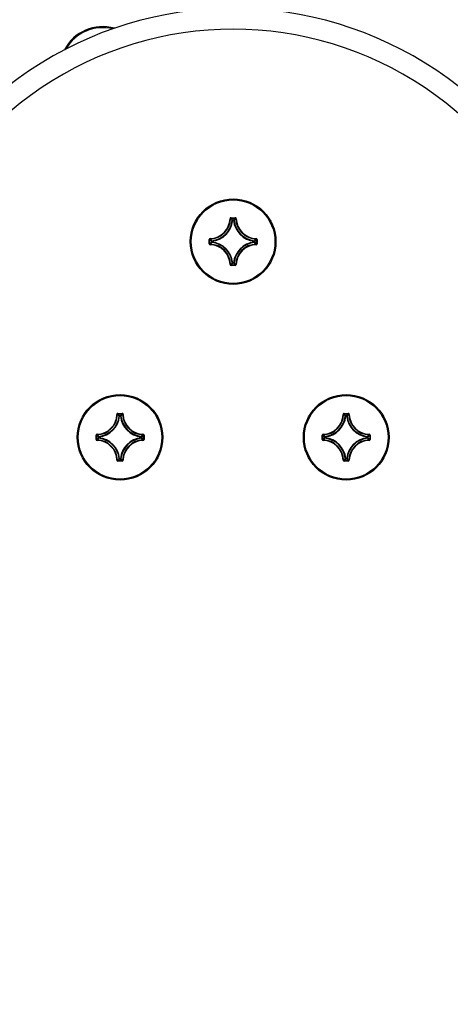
# Model space of a CAD drawing. Header units: millimetres. Extents: x 0 to 420, y 0 to 297.
# Tile 26 of 50: x 350 to 361, y 124 to 148. Entities that reach past the tile are written whole.
import ezdxf

# ---------------------------------------------------------------- set-up
doc = ezdxf.new("R2010")
doc.units = ezdxf.units.MM
doc.header["$LTSCALE"] = 23.1
doc.layers.get('0').update_dxf_attribs({"linetype": 'CONTINUOUS'})
doc.layers.add('AXES', color=7, linetype='CONTINUOUS')
doc.layers.add('DIM_PILOTEES', color=7, linetype='CONTINUOUS')
doc.styles.get("Standard").update_dxf_attribs({"font": 'txt', "width": 0.7})
doc.dimstyles.new('DIMSTYLE_6', dxfattribs={"dimtxt": 2.5, "dimasz": 3.5, "dimexe": 2, "dimexo": 0, "dimtad": 1, "dimlfac": 4, "dimdsep": 46, "dimtxsty": 'Standard', "dimblk": '_FILLED', "dimblk1": '_FILLED', "dimblk2": '_FILLED', "dimcen": 0.09, "dimazin": 2, "dimtp": 0.5, "dimtm": 0.5, "dimtfac": 1, "dimtofl": 0, "dimtmove": 0, "dimatfit": 3, "dimldrblk": '_FILLED', "dimfxl": 0, "dimtolj": 1, "dimarcsym": 0})
doc.dimstyles.new('DIMSTYLE_9', dxfattribs={"dimtxt": 2.5, "dimasz": 3.5, "dimexe": 2, "dimexo": 0, "dimtad": 1, "dimdec": 1, "dimlfac": 4, "dimdsep": 46, "dimtxsty": 'Standard', "dimblk": '_FILLED', "dimblk1": '_FILLED', "dimblk2": '_FILLED', "dimcen": 0.09, "dimazin": 2, "dimtp": 0.5, "dimtm": 0.5, "dimtfac": 1, "dimtdec": 1, "dimtofl": 0, "dimtmove": 0, "dimatfit": 3, "dimldrblk": '_FILLED', "dimfxl": 0, "dimtolj": 1, "dimarcsym": 0})

# ---------------------------------------------------------------- blocks, each defined once
blk = doc.blocks.new('_FILLED')
at = {"color": 0, "linetype": 'ByBlock'}
blk.add_solid([(0, 0), (-1, 0.1429), (-1, -0.1429)], dxfattribs=at)
blk = doc.blocks.new('*D7')
at = {"layer": 'DIM_PILOTEES', "color": 2, "linetype": 'Continuous'}
for p, q in [((351.63, 152.501), (322.865, 152.501)), ((324.865, 152.501), (324.865, 126.251)), ((324.865, 100.001), (324.865, 126.251)), ((346.255, 100.001), (322.865, 100.001))]:
    blk.add_line(p, q, dxfattribs=at)
at = {"layer": 'DIM_PILOTEES', "color": 2, "linetype": 'Continuous', "xscale": 3.5, "yscale": 3.5, "zscale": 3.5}
for p, rotation in [((324.865, 152.501), 90), ((324.865, 100.001), 270)]:
    blk.add_blockref('_FILLED', p, dxfattribs=dict(at, rotation=rotation))
at = {"layer": 'DIM_PILOTEES', "color": 2, "linetype": 'Continuous', "insert": (321.74, 125.222), "char_height": 2.5, "width": 8.03571, "attachment_point": 2, "rotation": 90, "line_spacing_factor": 0.9}
blk.add_mtext('{\\ftxt;\\W0.0001;\\H0.0001;\\~}{\\ftxt;\\W2.1428571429;\\H2.5; }{\\ftxt;\\W0.0001;\\H0.0001;\\~}', dxfattribs=at)
blk = doc.blocks.new('*D11')
at = {"layer": 'DIM_PILOTEES', "color": 2, "linetype": 'Continuous'}
for p, q in [((335.86, 142.369), (335.86, 160.093)), ((388.224, 151.876), (388.224, 160.093)), ((335.86, 158.093), (362.042, 158.093)), ((388.224, 158.093), (362.042, 158.093))]:
    blk.add_line(p, q, dxfattribs=at)
at = {"layer": 'DIM_PILOTEES', "color": 2, "linetype": 'Continuous', "xscale": 3.5, "yscale": 3.5, "zscale": 3.5, "rotation": 180}
blk.add_blockref('_FILLED', (335.86, 158.093), dxfattribs=at)
at = {"layer": 'DIM_PILOTEES', "color": 2, "linetype": 'Continuous', "xscale": 3.5, "yscale": 3.5, "zscale": 3.5}
blk.add_blockref('_FILLED', (388.224, 158.093), dxfattribs=at)
at = {"layer": 'DIM_PILOTEES', "color": 2, "linetype": 'Continuous', "insert": (360.049, 161.218), "char_height": 2.5, "width": 13.66071, "attachment_point": 2, "line_spacing_factor": 0.9}
blk.add_mtext('{\\ftxt;\\W0.0001;\\H0.0001;\\~}{\\ftxt;\\W3.6428571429;\\H2.5; }{\\ftxt;\\W0.0001;\\H0.0001;\\~}', dxfattribs=at)

msp = doc.modelspace()

# ---------------------------------------------------------------- linework, layer by layer
at = {"color": 7, "linetype": 'Continuous'}
for p, q in [((355.4312, 143.1752), (355.4436, 143.1749)), ((355.4561, 143.1995), (355.4561, 143.187)), ((355.4561, 143.1995), (355.5545, 143.1995)), ((355.4561, 143.187), (355.5545, 143.187)), ((355.5545, 143.1995), (355.5545, 143.187)), ((355.5794, 143.1752), (355.567, 143.1749)), ((355.47, 143.1478), (355.4829, 143.1341)), ((355.47, 143.1478), (355.4829, 143.1341)), ((355.4952, 143.1328), (355.4829, 143.1341)), ((355.4915, 143.1495), (355.4952, 143.1453)), ((355.4952, 143.1328), (355.4952, 143.1453)), ((355.4952, 143.1453), (355.5153, 143.1453)), ((355.4953, 143.1328), (355.5153, 143.1328)), ((355.5191, 143.1495), (355.5153, 143.1453)), ((355.5153, 143.1328), (355.5153, 143.1453)), ((355.5153, 143.1328), (355.5277, 143.1341)), ((355.5406, 143.1478), (355.5277, 143.1341)), ((355.5406, 143.1478), (355.5277, 143.1341)), ((354.9556, 142.6997), (354.9559, 142.6872)), ((356.055, 142.6997), (356.0547, 142.6872)), ((354.9313, 142.5763), (354.9313, 142.6748)), ((354.9313, 142.6748), (354.9438, 142.6748)), ((354.9313, 142.5763), (354.9438, 142.5763)), ((354.9438, 142.5763), (354.9438, 142.6748)), ((354.9556, 142.5514), (354.9559, 142.5639)), ((354.9814, 142.6394), (354.9855, 142.6356)), ((354.9814, 142.6117), (354.9855, 142.6155)), ((354.9831, 142.6608), (354.9968, 142.648)), ((354.9831, 142.6608), (354.9968, 142.648)), ((354.9831, 142.5903), (354.9968, 142.6031)), ((354.9831, 142.5903), (354.9968, 142.6031)), ((354.9855, 142.6155), (354.9855, 142.6356)), ((354.998, 142.6356), (354.9855, 142.6356)), ((354.998, 142.6155), (354.9855, 142.6155)), ((354.998, 142.6356), (354.9968, 142.648)), ((354.998, 142.6155), (354.9968, 142.6031)), ((354.998, 142.6155), (354.998, 142.6356)), ((356.0126, 142.6356), (356.0138, 142.648)), ((356.0126, 142.6356), (356.025, 142.6356)), ((356.0126, 142.6355), (356.0126, 142.6155)), ((356.0126, 142.6155), (356.0138, 142.6031)), ((356.0126, 142.6155), (356.025, 142.6155)), ((356.0275, 142.6608), (356.0138, 142.648)), ((356.0275, 142.6608), (356.0138, 142.648)), ((356.0275, 142.5903), (356.0138, 142.6031)), ((356.0275, 142.5903), (356.0138, 142.6031)), ((356.0292, 142.6394), (356.025, 142.6356)), ((356.025, 142.6356), (356.025, 142.6155)), ((356.0292, 142.6117), (356.025, 142.6155)), ((356.055, 142.5514), (356.0547, 142.5639)), ((356.0668, 142.6748), (356.0668, 142.5763)), ((356.0792, 142.6748), (356.0668, 142.6748)), ((356.0792, 142.5763), (356.0668, 142.5763)), ((356.0792, 142.6748), (356.0792, 142.5763)), ((355.4312, 142.0758), (355.4436, 142.0762)), ((355.4561, 142.0516), (355.4561, 142.064)), ((355.5545, 142.064), (355.4561, 142.064)), ((355.5545, 142.0516), (355.4561, 142.0516)), ((355.47, 142.1033), (355.4829, 142.117)), ((355.47, 142.1033), (355.4829, 142.117)), ((355.4952, 142.1182), (355.4829, 142.117)), ((355.4915, 142.1016), (355.4952, 142.1058)), ((355.4952, 142.1182), (355.4952, 142.1058)), ((355.5153, 142.1058), (355.4952, 142.1058)), ((355.5153, 142.1182), (355.4953, 142.1182)), ((355.5153, 142.1182), (355.5153, 142.1058)), ((355.5153, 142.1182), (355.5277, 142.117)), ((355.5191, 142.1016), (355.5153, 142.1058)), ((355.5406, 142.1033), (355.5277, 142.117)), ((355.5406, 142.1033), (355.5277, 142.117)), ((355.5545, 142.0516), (355.5545, 142.064)), ((355.5794, 142.0758), (355.567, 142.0762)), ((352.7248, 138.4877), (352.7373, 138.4874)), ((352.7497, 138.512), (352.7497, 138.4995)), ((352.7497, 138.512), (352.8482, 138.512)), ((352.7497, 138.4995), (352.8482, 138.4995)), ((352.7637, 138.4603), (352.7765, 138.4466)), ((352.7637, 138.4603), (352.7765, 138.4466)), ((352.7889, 138.4453), (352.7765, 138.4466)), ((352.7851, 138.462), (352.7889, 138.4578)), ((352.7889, 138.4453), (352.7889, 138.4578)), ((352.7889, 138.4578), (352.809, 138.4578)), ((352.789, 138.4453), (352.809, 138.4453)), ((352.8128, 138.462), (352.809, 138.4578)), ((352.809, 138.4453), (352.809, 138.4578)), ((352.809, 138.4453), (352.8214, 138.4466)), ((352.8342, 138.4603), (352.8214, 138.4466)), ((352.8482, 138.512), (352.8482, 138.4995)), ((352.8731, 138.4877), (352.8606, 138.4874)), ((358.1375, 138.4877), (358.1499, 138.4874)), ((358.1624, 138.512), (358.1624, 138.4995)), ((358.1624, 138.512), (358.2608, 138.512)), ((358.1624, 138.4995), (358.2608, 138.4995)), ((358.1764, 138.4603), (358.1892, 138.4466)), ((358.2016, 138.4453), (358.1892, 138.4466)), ((358.1978, 138.462), (358.2016, 138.4578)), ((358.2016, 138.4453), (358.2016, 138.4578)), ((358.2016, 138.4578), (358.2217, 138.4578)), ((358.2016, 138.4453), (358.2216, 138.4453)), ((358.2255, 138.462), (358.2217, 138.4578)), ((358.2217, 138.4453), (358.2217, 138.4578)), ((358.2217, 138.4453), (358.2341, 138.4466)), ((358.2469, 138.4603), (358.2341, 138.4466)), ((358.2469, 138.4603), (358.2341, 138.4466)), ((358.2608, 138.512), (358.2608, 138.4995)), ((358.2857, 138.4877), (358.2733, 138.4874)), ((352.225, 137.8888), (352.225, 137.9873)), ((352.225, 137.9873), (352.2375, 137.9873)), ((352.2375, 137.8888), (352.2375, 137.9873)), ((352.2493, 138.0122), (352.2496, 137.9997)), ((352.2767, 137.9733), (352.2904, 137.9605)), ((352.2767, 137.9733), (352.2904, 137.9605)), ((353.3212, 137.9733), (353.3075, 137.9605)), ((353.3487, 138.0122), (353.3483, 137.9997)), ((353.3605, 137.9873), (353.3605, 137.8888)), ((353.3729, 137.9873), (353.3605, 137.9873)), ((353.3729, 137.9873), (353.3729, 137.8888)), ((357.6377, 137.8888), (357.6377, 137.9873)), ((357.6377, 137.9873), (357.6501, 137.9873)), ((357.6501, 137.8888), (357.6501, 137.9873)), ((357.6619, 138.0122), (357.6622, 137.9997)), ((357.6894, 137.9733), (357.7031, 137.9605)), ((358.7338, 137.9733), (358.7202, 137.9605)), ((358.7338, 137.9733), (358.7202, 137.9605)), ((358.7613, 138.0122), (358.761, 137.9997)), ((358.7731, 137.9873), (358.7731, 137.8888)), ((358.7856, 137.9873), (358.7731, 137.9873)), ((358.7856, 137.9873), (358.7856, 137.8888)), ((352.225, 137.8888), (352.2375, 137.8888)), ((352.2493, 137.8639), (352.2496, 137.8764)), ((352.2751, 137.9519), (352.2792, 137.9481)), ((352.2751, 137.9242), (352.2792, 137.928)), ((352.2767, 137.9028), (352.2904, 137.9156)), ((352.2792, 137.928), (352.2792, 137.9481)), ((352.2917, 137.9481), (352.2792, 137.9481)), ((352.2917, 137.928), (352.2792, 137.928)), ((352.2917, 137.9481), (352.2904, 137.9605)), ((352.2917, 137.928), (352.2904, 137.9156)), ((352.2917, 137.928), (352.2917, 137.9481)), ((353.3063, 137.9481), (353.3075, 137.9605)), ((353.3063, 137.9481), (353.3187, 137.9481)), ((353.3063, 137.948), (353.3063, 137.928)), ((353.3063, 137.928), (353.3075, 137.9156)), ((353.3063, 137.928), (353.3187, 137.928)), ((353.3212, 137.9028), (353.3075, 137.9156)), ((353.3212, 137.9028), (353.3075, 137.9156)), ((353.3229, 137.9519), (353.3187, 137.9481)), ((353.3187, 137.9481), (353.3187, 137.928)), ((353.3229, 137.9242), (353.3187, 137.928)), ((353.3487, 137.8639), (353.3483, 137.8764)), ((353.3729, 137.8888), (353.3605, 137.8888)), ((357.6377, 137.8888), (357.6501, 137.8888)), ((357.6619, 137.8639), (357.6622, 137.8764)), ((357.6877, 137.9519), (357.6919, 137.9481)), ((357.6877, 137.9242), (357.6919, 137.928)), ((357.6894, 137.9028), (357.7031, 137.9156)), ((357.6894, 137.9028), (357.7031, 137.9156)), ((357.6919, 137.928), (357.6919, 137.9481)), ((357.7043, 137.9481), (357.6919, 137.9481)), ((357.7043, 137.928), (357.6919, 137.928)), ((357.7043, 137.9481), (357.7031, 137.9605)), ((357.7043, 137.928), (357.7031, 137.9156)), ((357.7043, 137.928), (357.7043, 137.9481)), ((358.7189, 137.9481), (358.7202, 137.9605)), ((358.7189, 137.9481), (358.7314, 137.9481)), ((358.7189, 137.948), (358.7189, 137.928)), ((358.7189, 137.928), (358.7202, 137.9156)), ((358.7189, 137.928), (358.7314, 137.928)), ((358.7338, 137.9028), (358.7202, 137.9156)), ((358.7355, 137.9519), (358.7314, 137.9481)), ((358.7314, 137.9481), (358.7314, 137.928)), ((358.7355, 137.9242), (358.7314, 137.928)), ((358.7613, 137.8639), (358.761, 137.8764)), ((358.7856, 137.8888), (358.7731, 137.8888)), ((352.7248, 137.3883), (352.7373, 137.3887)), ((352.7497, 137.3641), (352.7497, 137.3765)), ((352.8482, 137.3765), (352.7497, 137.3765)), ((352.8482, 137.3641), (352.7497, 137.3641)), ((352.7637, 137.4158), (352.7765, 137.4295)), ((352.7889, 137.4307), (352.7765, 137.4295)), ((352.7851, 137.4141), (352.7889, 137.4183)), ((352.7889, 137.4307), (352.7889, 137.4183)), ((352.809, 137.4307), (352.7889, 137.4307)), ((352.809, 137.4183), (352.7889, 137.4183)), ((352.809, 137.4307), (352.809, 137.4183)), ((352.809, 137.4307), (352.8214, 137.4295)), ((352.8128, 137.4141), (352.809, 137.4183)), ((352.8342, 137.4158), (352.8214, 137.4295)), ((352.8342, 137.4158), (352.8214, 137.4295)), ((352.8482, 137.3641), (352.8482, 137.3765)), ((352.8731, 137.3883), (352.8606, 137.3887)), ((358.1375, 137.3883), (358.1499, 137.3887)), ((358.1624, 137.3641), (358.1624, 137.3765)), ((358.2608, 137.3765), (358.1624, 137.3765)), ((358.2608, 137.3641), (358.1624, 137.3641)), ((358.1764, 137.4158), (358.1892, 137.4295)), ((358.1764, 137.4158), (358.1892, 137.4295)), ((358.2016, 137.4307), (358.1892, 137.4295)), ((358.1978, 137.4141), (358.2016, 137.4183)), ((358.2016, 137.4307), (358.2016, 137.4183)), ((358.2216, 137.4307), (358.2016, 137.4307)), ((358.2217, 137.4183), (358.2016, 137.4183)), ((358.2217, 137.4307), (358.2217, 137.4183)), ((358.2217, 137.4307), (358.2341, 137.4295)), ((358.2255, 137.4141), (358.2217, 137.4183)), ((358.2469, 137.4158), (358.2341, 137.4295)), ((358.2608, 137.3641), (358.2608, 137.3765)), ((358.2857, 137.3883), (358.2733, 137.3887))]:
    msp.add_line(p, q, dxfattribs=at)
for centre in [(355.5053, 142.6255), (352.799, 137.938), (358.2116, 137.938)]:
    msp.add_circle(centre, 1.025, dxfattribs=at)
for centre, radius, start, end in [((355.5053, 139.5005), 8.7125, 348, 192), ((355.5053, 139.5005), 8.2125, 348, 192), ((354.9428, 143.188), 0.4885, 271.50113, 358.49886), ((354.9428, 143.188), 0.501, 271.50106, 358.49893), ((355.456, 143.1746), 0.0249, 89.95832, 178.48077), ((354.4062, 142.1394), 1.4658, 43.46553, 44.94609), ((354.3541, 142.1139), 1.5382, 42.31765, 44.24104), ((356.6565, 142.1139), 1.5382, 135.75894, 137.68236), ((356.6045, 142.1394), 1.4659, 135.05398, 136.53448), ((356.0678, 143.188), 0.501, 181.50106, 268.49893), ((356.0678, 143.188), 0.4885, 181.50113, 268.49886), ((354.9428, 143.188), 0.5427, 275.70588, 354.29411), ((354.9428, 143.188), 0.5552, 275.70548, 354.29471), ((355.4953, 143.1327), 0.0126, 90.46116, 173.833), ((356.0678, 143.188), 0.5552, 185.70547, 264.2947), ((356.0678, 143.188), 0.5427, 185.70588, 264.29411), ((354.9562, 142.6748), 0.0249, 91.44371, 180.0726), ((356.0543, 142.6748), 0.0249, 359.96099, 88.4742), ((354.9563, 142.5763), 0.0249, 179.96244, 268.4707), ((356.0169, 143.7767), 1.5382, 225.75894, 227.68236), ((356.017, 141.4743), 1.5382, 132.31765, 134.24104), ((354.9428, 142.063), 0.4885, 1.50113, 88.49886), ((355.9915, 143.7247), 1.4659, 225.05398, 226.53448), ((355.9914, 141.5264), 1.4658, 133.46553, 134.94609), ((354.9428, 142.063), 0.501, 1.50106, 88.49893), ((354.9981, 142.6355), 0.0126, 96.167, 179.53884), ((354.9428, 142.063), 0.5427, 5.70588, 84.29411), ((354.9428, 142.063), 0.5552, 5.70548, 84.29471), ((356.0678, 142.063), 0.5552, 95.70542, 174.29463), ((356.0678, 142.063), 0.5427, 95.70589, 174.29411), ((356.0678, 142.063), 0.501, 91.50107, 178.49893), ((356.0678, 142.063), 0.4885, 91.50114, 178.49887), ((355.0192, 143.7247), 1.4658, 313.46553, 314.94609), ((355.0192, 141.5264), 1.4658, 45.05391, 46.53447), ((354.9936, 143.7767), 1.5382, 312.31765, 314.24104), ((354.9936, 141.4743), 1.5382, 45.75896, 47.68235), ((356.0543, 142.5763), 0.0249, 271.5305, 0.03704), ((355.456, 142.0765), 0.0249, 181.50445, 270.04778), ((354.4061, 143.1117), 1.4659, 315.05398, 316.53448), ((354.3541, 143.1372), 1.5382, 315.75894, 317.68236), ((356.6565, 143.1372), 1.5382, 222.31765, 224.24104), ((356.6044, 143.1117), 1.4658, 223.46553, 224.94609), ((355.5545, 142.0765), 0.0249, 269.93769, 358.53103), ((352.2365, 138.5005), 0.4885, 271.50113, 358.49886), ((352.2365, 138.5005), 0.501, 271.50106, 358.49893), ((352.2365, 138.5005), 0.5427, 275.70588, 354.29411), ((352.2365, 138.5005), 0.5552, 275.70548, 354.29471), ((352.7497, 138.4871), 0.0249, 89.95832, 178.48077), ((351.6998, 137.4519), 1.4658, 43.46553, 44.94609), ((351.6478, 137.4264), 1.5382, 42.31765, 44.24104), ((352.789, 138.4452), 0.0126, 90.46116, 173.833), ((353.3615, 138.5005), 0.5552, 185.70547, 264.2947), ((353.9501, 137.4264), 1.5382, 135.75894, 137.68236), ((353.3615, 138.5005), 0.5427, 185.70588, 264.29411), ((353.8981, 137.4519), 1.4659, 135.05398, 136.53448), ((353.3615, 138.5005), 0.501, 181.50106, 268.49893), ((353.3615, 138.5005), 0.4885, 181.50113, 268.49886), ((357.6491, 138.5005), 0.4885, 271.50113, 358.49886), ((357.6491, 138.5005), 0.501, 271.50106, 358.49893), ((357.6491, 138.5005), 0.5427, 275.70588, 354.29411), ((357.6491, 138.5005), 0.5552, 275.70548, 354.29471), ((358.1624, 138.4871), 0.0249, 89.95832, 178.48077), ((357.1125, 137.4519), 1.4658, 43.46553, 44.94609), ((357.0604, 137.4264), 1.5382, 42.31765, 44.24104), ((358.2017, 138.4452), 0.0126, 90.46116, 173.833), ((358.7741, 138.5005), 0.5552, 185.70547, 264.2947), ((359.3628, 137.4264), 1.5382, 135.75894, 137.68236), ((358.7741, 138.5005), 0.5427, 185.70588, 264.29411), ((359.3108, 137.4519), 1.4659, 135.05398, 136.53448), ((358.7741, 138.5005), 0.501, 181.50106, 268.49893), ((358.7741, 138.5005), 0.4885, 181.50113, 268.49886), ((352.2499, 137.9873), 0.0249, 91.44371, 180.0726), ((353.3106, 139.0892), 1.5382, 225.75894, 227.68236), ((353.2851, 139.0372), 1.4659, 225.05398, 226.53448), ((352.3128, 139.0372), 1.4658, 313.46553, 314.94609), ((352.2873, 139.0892), 1.5382, 312.31765, 314.24104), ((353.348, 137.9873), 0.0249, 359.96099, 88.4742), ((357.6625, 137.9873), 0.0249, 91.44371, 180.0726), ((358.7233, 139.0892), 1.5382, 225.75894, 227.68236), ((358.6978, 139.0372), 1.4659, 225.05398, 226.53448), ((357.7255, 139.0372), 1.4658, 313.46553, 314.94609), ((357.7, 139.0892), 1.5382, 312.31765, 314.24104), ((358.7607, 137.9873), 0.0249, 359.96099, 88.4742), ((352.2499, 137.8888), 0.0249, 179.96244, 268.4707), ((353.3106, 136.7868), 1.5382, 132.31765, 134.24104), ((352.2365, 137.3755), 0.4885, 1.50113, 88.49886), ((353.2851, 136.8389), 1.4658, 133.46553, 134.94609), ((352.2365, 137.3755), 0.501, 1.50106, 88.49893), ((352.2918, 137.948), 0.0126, 96.167, 179.53884), ((352.2365, 137.3755), 0.5427, 5.70588, 84.29411), ((352.2365, 137.3755), 0.5552, 5.70548, 84.29471), ((353.3615, 137.3755), 0.5552, 95.70542, 174.29463), ((353.3615, 137.3755), 0.5427, 95.70589, 174.29411), ((353.3615, 137.3755), 0.501, 91.50107, 178.49893), ((353.3615, 137.3755), 0.4885, 91.50114, 178.49887), ((352.3128, 136.8389), 1.4658, 45.05391, 46.53447), ((352.2873, 136.7868), 1.5382, 45.75896, 47.68235), ((353.348, 137.8888), 0.0249, 271.5305, 0.03704), ((357.6626, 137.8888), 0.0249, 179.96244, 268.4707), ((358.7233, 136.7868), 1.5382, 132.31765, 134.24104), ((357.6491, 137.3755), 0.4885, 1.50113, 88.49886), ((358.6978, 136.8389), 1.4658, 133.46553, 134.94609), ((357.6491, 137.3755), 0.501, 1.50106, 88.49893), ((357.7044, 137.948), 0.0126, 96.167, 179.53884), ((357.6491, 137.3755), 0.5427, 5.70588, 84.29411), ((357.6491, 137.3755), 0.5552, 5.70548, 84.29471), ((358.7741, 137.3755), 0.5552, 95.70542, 174.29463), ((358.7741, 137.3755), 0.5427, 95.70589, 174.29411), ((358.7741, 137.3755), 0.501, 91.50107, 178.49893), ((358.7741, 137.3755), 0.4885, 91.50114, 178.49887), ((357.7255, 136.8389), 1.4658, 45.05391, 46.53447), ((357.7, 136.7868), 1.5382, 45.75896, 47.68235), ((358.7607, 137.8888), 0.0249, 271.5305, 0.03704), ((352.7497, 137.389), 0.0249, 181.50445, 270.04778), ((351.6998, 138.4242), 1.4659, 315.05398, 316.53448), ((351.6478, 138.4497), 1.5382, 315.75894, 317.68236), ((353.9502, 138.4497), 1.5382, 222.31765, 224.24104), ((353.8981, 138.4242), 1.4658, 223.46553, 224.94609), ((352.8482, 137.389), 0.0249, 269.93769, 358.53103), ((358.1624, 137.389), 0.0249, 181.50445, 270.04778), ((357.1124, 138.4242), 1.4659, 315.05398, 316.53448), ((357.0604, 138.4497), 1.5382, 315.75894, 317.68236), ((359.3628, 138.4497), 1.5382, 222.31765, 224.24104), ((359.3108, 138.4242), 1.4658, 223.46553, 224.94609), ((358.2609, 137.389), 0.0249, 269.93769, 358.53103)]:
    msp.add_arc(centre, radius, start, end, dxfattribs=at)
at = {"color": 3, "linetype": 'Continuous'}
msp.add_arc((352.3803, 146.7505), 1.025, 73.92084, 152.63057, dxfattribs=at)
at = {"color": 7, "linetype": 'Continuous'}
for points, knots in [([(355.4436, 143.1749), (355.4437, 143.178), (355.4464, 143.1845), (355.4529, 143.1871), (355.4561, 143.187)], [0, 0, 0, 0, 0.5000036, 1, 1, 1, 1]), ([(355.5794, 143.1752), (355.5793, 143.1815), (355.5738, 143.1944), (355.5608, 143.1995), (355.5545, 143.1995)], [0, 0, 0, 0, 0.4999863, 1, 1, 1, 1]), ([(355.5545, 143.187), (355.5577, 143.1871), (355.5642, 143.1845), (355.5669, 143.178), (355.567, 143.1749)], [0, 0, 0, 0, 0.500004, 1, 1, 1, 1]), ([(355.5153, 143.1453), (355.5183, 143.1453), (355.5245, 143.1429), (355.5274, 143.137), (355.5277, 143.1341)], [0, 0, 0, 0, 0.4999439, 1, 1, 1, 1]), ([(354.9438, 142.6748), (354.9438, 142.6779), (354.9463, 142.6845), (354.9528, 142.6872), (354.9559, 142.6872)], [0, 0, 0, 0, 0.500004, 1, 1, 1, 1]), ([(354.9559, 142.5639), (354.9528, 142.5639), (354.9463, 142.5666), (354.9438, 142.5732), (354.9438, 142.5763)], [0, 0, 0, 0, 0.5000036, 1, 1, 1, 1]), ([(354.9968, 142.6031), (354.9938, 142.6034), (354.9879, 142.6064), (354.9856, 142.6125), (354.9855, 142.6155)], [0, 0, 0, 0, 0.5000561, 1, 1, 1, 1]), ([(356.0138, 142.648), (356.0168, 142.6477), (356.0227, 142.6447), (356.025, 142.6386), (356.025, 142.6356)], [0, 0, 0, 0, 0.5000561, 1, 1, 1, 1]), ([(356.025, 142.6155), (356.025, 142.6125), (356.0227, 142.6064), (356.0168, 142.6034), (356.0138, 142.6031)], [0, 0, 0, 0, 0.4999439, 1, 1, 1, 1]), ([(356.0547, 142.6872), (356.0578, 142.6872), (356.0643, 142.6845), (356.0668, 142.6779), (356.0668, 142.6748)], [0, 0, 0, 0, 0.5000036, 1, 1, 1, 1]), ([(356.0668, 142.5763), (356.0668, 142.5732), (356.0643, 142.5666), (356.0578, 142.5639), (356.0547, 142.5639)], [0, 0, 0, 0, 0.500004, 1, 1, 1, 1]), ([(355.4561, 142.064), (355.4529, 142.064), (355.4464, 142.0665), (355.4437, 142.073), (355.4436, 142.0762)], [0, 0, 0, 0, 0.500004, 1, 1, 1, 1]), ([(355.4952, 142.1058), (355.4923, 142.1058), (355.4861, 142.1081), (355.4832, 142.114), (355.4829, 142.117)], [0, 0, 0, 0, 0.4999439, 1, 1, 1, 1]), ([(355.5277, 142.117), (355.5274, 142.114), (355.5245, 142.1081), (355.5183, 142.1058), (355.5153, 142.1058)], [0, 0, 0, 0, 0.5000561, 1, 1, 1, 1]), ([(355.567, 142.0762), (355.5669, 142.073), (355.5642, 142.0665), (355.5577, 142.064), (355.5545, 142.064)], [0, 0, 0, 0, 0.5000036, 1, 1, 1, 1]), ([(352.7373, 138.4874), (352.7373, 138.4905), (352.74, 138.497), (352.7466, 138.4996), (352.7497, 138.4995)], [0, 0, 0, 0, 0.5000036, 1, 1, 1, 1]), ([(352.809, 138.4578), (352.812, 138.4578), (352.8181, 138.4554), (352.8211, 138.4495), (352.8214, 138.4466)], [0, 0, 0, 0, 0.4999439, 1, 1, 1, 1]), ([(352.8731, 138.4877), (352.8729, 138.494), (352.8675, 138.5069), (352.8544, 138.512), (352.8482, 138.512)], [0, 0, 0, 0, 0.4999863, 1, 1, 1, 1]), ([(352.8482, 138.4995), (352.8513, 138.4996), (352.8579, 138.497), (352.8606, 138.4905), (352.8606, 138.4874)], [0, 0, 0, 0, 0.500004, 1, 1, 1, 1]), ([(358.1499, 138.4874), (358.15, 138.4905), (358.1527, 138.497), (358.1593, 138.4996), (358.1624, 138.4995)], [0, 0, 0, 0, 0.5000036, 1, 1, 1, 1]), ([(358.2217, 138.4578), (358.2247, 138.4578), (358.2308, 138.4554), (358.2338, 138.4495), (358.2341, 138.4466)], [0, 0, 0, 0, 0.4999439, 1, 1, 1, 1]), ([(358.2857, 138.4877), (358.2856, 138.494), (358.2801, 138.5069), (358.2671, 138.512), (358.2608, 138.512)], [0, 0, 0, 0, 0.4999863, 1, 1, 1, 1]), ([(358.2608, 138.4995), (358.264, 138.4996), (358.2705, 138.497), (358.2732, 138.4905), (358.2733, 138.4874)], [0, 0, 0, 0, 0.500004, 1, 1, 1, 1]), ([(352.2375, 137.9873), (352.2374, 137.9904), (352.24, 137.997), (352.2465, 137.9997), (352.2496, 137.9997)], [0, 0, 0, 0, 0.500004, 1, 1, 1, 1]), ([(353.3483, 137.9997), (353.3515, 137.9997), (353.358, 137.997), (353.3605, 137.9904), (353.3605, 137.9873)], [0, 0, 0, 0, 0.5000036, 1, 1, 1, 1]), ([(357.6501, 137.9873), (357.6501, 137.9904), (357.6526, 137.997), (357.6591, 137.9997), (357.6622, 137.9997)], [0, 0, 0, 0, 0.500004, 1, 1, 1, 1]), ([(358.761, 137.9997), (358.7641, 137.9997), (358.7706, 137.997), (358.7731, 137.9904), (358.7731, 137.9873)], [0, 0, 0, 0, 0.5000036, 1, 1, 1, 1]), ([(352.2496, 137.8764), (352.2465, 137.8764), (352.24, 137.8791), (352.2374, 137.8857), (352.2375, 137.8888)], [0, 0, 0, 0, 0.5000036, 1, 1, 1, 1]), ([(352.2904, 137.9156), (352.2875, 137.9159), (352.2816, 137.9189), (352.2792, 137.925), (352.2792, 137.928)], [0, 0, 0, 0, 0.5000561, 1, 1, 1, 1]), ([(353.3075, 137.9605), (353.3105, 137.9602), (353.3164, 137.9572), (353.3187, 137.9511), (353.3187, 137.9481)], [0, 0, 0, 0, 0.5000561, 1, 1, 1, 1]), ([(353.3187, 137.928), (353.3187, 137.925), (353.3164, 137.9189), (353.3105, 137.9159), (353.3075, 137.9156)], [0, 0, 0, 0, 0.4999439, 1, 1, 1, 1]), ([(353.3605, 137.8888), (353.3605, 137.8857), (353.358, 137.8791), (353.3515, 137.8764), (353.3483, 137.8764)], [0, 0, 0, 0, 0.500004, 1, 1, 1, 1]), ([(357.6622, 137.8764), (357.6591, 137.8764), (357.6526, 137.8791), (357.6501, 137.8857), (357.6501, 137.8888)], [0, 0, 0, 0, 0.5000036, 1, 1, 1, 1]), ([(357.7031, 137.9156), (357.7001, 137.9159), (357.6942, 137.9189), (357.6919, 137.925), (357.6919, 137.928)], [0, 0, 0, 0, 0.5000561, 1, 1, 1, 1]), ([(358.7202, 137.9605), (358.7231, 137.9602), (358.729, 137.9572), (358.7313, 137.9511), (358.7314, 137.9481)], [0, 0, 0, 0, 0.5000561, 1, 1, 1, 1]), ([(358.7314, 137.928), (358.7313, 137.925), (358.729, 137.9189), (358.7231, 137.9159), (358.7202, 137.9156)], [0, 0, 0, 0, 0.4999439, 1, 1, 1, 1]), ([(358.7731, 137.8888), (358.7731, 137.8857), (358.7706, 137.8791), (358.7641, 137.8764), (358.761, 137.8764)], [0, 0, 0, 0, 0.500004, 1, 1, 1, 1]), ([(352.7497, 137.3765), (352.7466, 137.3765), (352.74, 137.379), (352.7373, 137.3855), (352.7373, 137.3887)], [0, 0, 0, 0, 0.500004, 1, 1, 1, 1]), ([(352.7889, 137.4183), (352.7859, 137.4183), (352.7798, 137.4206), (352.7768, 137.4265), (352.7765, 137.4295)], [0, 0, 0, 0, 0.4999439, 1, 1, 1, 1]), ([(352.8214, 137.4295), (352.8211, 137.4265), (352.8181, 137.4206), (352.812, 137.4183), (352.809, 137.4183)], [0, 0, 0, 0, 0.5000561, 1, 1, 1, 1]), ([(352.8606, 137.3887), (352.8606, 137.3855), (352.8579, 137.379), (352.8513, 137.3765), (352.8482, 137.3765)], [0, 0, 0, 0, 0.5000036, 1, 1, 1, 1]), ([(358.1624, 137.3765), (358.1593, 137.3765), (358.1527, 137.379), (358.15, 137.3855), (358.1499, 137.3887)], [0, 0, 0, 0, 0.500004, 1, 1, 1, 1]), ([(358.2016, 137.4183), (358.1986, 137.4183), (358.1924, 137.4206), (358.1895, 137.4265), (358.1892, 137.4295)], [0, 0, 0, 0, 0.4999439, 1, 1, 1, 1]), ([(358.2341, 137.4295), (358.2338, 137.4265), (358.2308, 137.4206), (358.2247, 137.4183), (358.2217, 137.4183)], [0, 0, 0, 0, 0.5000561, 1, 1, 1, 1]), ([(358.2733, 137.3887), (358.2732, 137.3855), (358.2705, 137.379), (358.264, 137.3765), (358.2608, 137.3765)], [0, 0, 0, 0, 0.5000036, 1, 1, 1, 1])]:
    msp.add_open_spline(points, degree=3, knots=knots, dxfattribs=at)
at = {"layer": 'AXES', "color": 7, "linetype": 'Continuous'}
for centre in [(355.5053, 142.6255), (352.799, 137.938), (358.2116, 137.938)]:
    msp.add_circle(centre, 1, dxfattribs=at)
msp.add_arc((352.3803, 146.7505), 1, 75.7462, 150.74744, dxfattribs=at)

# ---------------------------------------------------------------- dimensions: what is measured, and where the dimension line sits
at = {"layer": 'DIM_PILOTEES', "color": 2, "linetype": 'Continuous'}
for base, p1, p2, angle, text, dimstyle, picture, middle in [((335.8603, 158.0934), (388.2241, 151.8755), (335.8603, 142.369), 180, '{\\ftxt;\\W0.0001;\\H0.0001;\\~}{\\ftxt;\\W3.6428571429;\\H2.5; }{\\ftxt;\\W0.0001;\\H0.0001;\\~}', 'DIMSTYLE_9', '*D11', (359.6917, 158.0934)), ((324.8649, 100.0005), (351.6303, 152.5005), (346.2553, 100.0005), 270, '{\\ftxt;\\W0.0001;\\H0.0001;\\~}{\\ftxt;\\W2.1428571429;\\H2.5; }{\\ftxt;\\W0.0001;\\H0.0001;\\~}', 'DIMSTYLE_6', '*D7', (324.8649, 124.8653))]:
    dim = msp.add_linear_dim(base=base, p1=p1, p2=p2, angle=angle, text=text, dimstyle=dimstyle, dxfattribs=at)
    dim.commit()
    dim.dimension.update_dxf_attribs({"geometry": picture, "text_midpoint": middle, "dimtype": 160})

doc.saveas('drawing.dxf')
